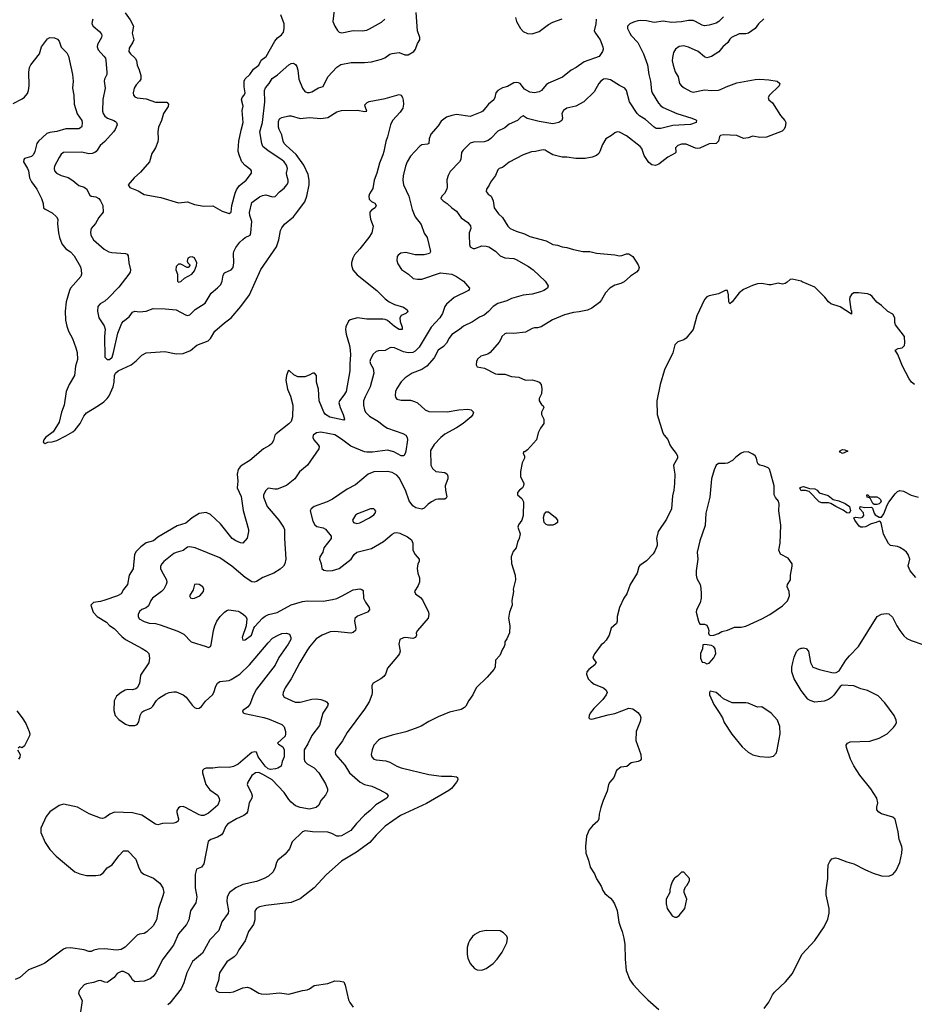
# Model space of a CAD drawing. Header units: inches. Extents: x 1771504 to 1971212, y 471788 to 643615.
# Tile 68 of 256: x 1853188 to 1860976, y 512576 to 521146. Entities that reach past the tile are written whole.
import ezdxf

# ---------------------------------------------------------------- set-up
doc = ezdxf.new("R2010")
doc.units = ezdxf.units.IN
doc.header["$MEASUREMENT"] = 0
for name, color, linetype in [('B8551', 7, 'Continuous'), ('B8552', 7, 'Continuous'), ('B8561', 7, 'Continuous')]:
    doc.layers.add(name, color=color, linetype=linetype)

msp = doc.modelspace()

# ---------------------------------------------------------------- linework, layer by layer
at = {"layer": 'B8551', "color": 5}
for points, elevation in [([(1856356.6, 520000), (1856350, 519969), (1856321.5, 519898.5), (1856296.9, 519810), (1856273.7, 519750), (1856262.9, 519677.1), (1856231.6, 519630), (1856225.8, 519610), (1856230, 519583), (1856250, 519564.9), (1856278.8, 519550), (1856290.6, 519530), (1856282.8, 519510), (1856250, 519489.6), (1856236.9, 519470), (1856234.9, 519450), (1856241.8, 519410), (1856264.2, 519350), (1856252.7, 519290), (1856228.5, 519250), (1856150, 519151), (1856101.4, 519098.6), (1856086.9, 519070), (1856076.1, 519030), (1856075.8, 519010), (1856088.5, 518968.5), (1856124.3, 518924.3), (1856297.6, 518790), (1856370, 518715.3), (1856405.5, 518690), (1856450, 518666.5), (1856530, 518642.6), (1856559.9, 518619.9), (1856567.3, 518610), (1856559.9, 518600.1), (1856550.3, 518589.7), (1856510, 518571.5), (1856498.3, 518550), (1856499.4, 518519.4), (1856518, 518470), (1856516, 518450), (1856490, 518449.7), (1856450, 518475.3), (1856390, 518527.1), (1856370, 518537.2), (1856350, 518540.8), (1856210, 518540.9), (1856130, 518552.4), (1856065.8, 518534.2), (1856050, 518521.2), (1856026.9, 518473.1), (1856023.2, 518450), (1856029.2, 518410), (1856058.4, 518310), (1856065, 518270), (1856068, 518230), (1856060.8, 518150), (1856063.2, 518090), (1856028.6, 517910), (1856010, 517877.6), (1855972, 517830), (1855966.8, 517810), (1855976.8, 517770), (1856004.7, 517710), (1856015.8, 517670), (1856010, 517659.3), (1855886.7, 517686.7), (1855850, 517709.8), (1855835, 517730), (1855796.3, 517830), (1855788.9, 517930), (1855772.8, 517990), (1855770.7, 518050), (1855755.1, 518070), (1855741, 518070), (1855708.8, 518051.2), (1855670, 518038.7), (1855610, 518038), (1855574.7, 518054.7), (1855536, 518090), (1855530, 518093.3), (1855524.9, 518090), (1855510, 518049.2), (1855504.1, 518010), (1855518.5, 517930), (1855544, 517870), (1855565.1, 517790), (1855564, 517690), (1855551, 517650), (1855530, 517628.2), (1855419.1, 517540.9), (1855410.3, 517530), (1855397.5, 517482.5), (1855382.9, 517457.1), (1855361.4, 517438.6), (1855310, 517411), (1855192, 517308), (1855124.9, 517270), (1855105.9, 517254.1), (1855088.3, 517230), (1855082.3, 517190), (1855086.7, 517130), (1855082.4, 517070), (1855116.4, 516996.4), (1855134.3, 516874.3), (1855180.3, 516710), (1855180.3, 516690), (1855166.7, 516633.3), (1855131, 516590), (1855110, 516592), (1855070, 516608.6), (1855038, 516630), (1854937, 516757), (1854850, 516838.7), (1854810, 516856.3), (1854750, 516847.8), (1854690, 516811), (1854635.3, 516764.7), (1854559.4, 516740.6), (1854390, 516641.7), (1854351.4, 516608.6), (1854290, 516591.9), (1854241.8, 516558.2), (1854202.9, 516517.1), (1854188, 516492), (1854174.3, 516365.7), (1854142, 516310), (1854127.2, 516230), (1854092.2, 516187.8), (1854070, 516148.5), (1854040.5, 516130), (1853930, 516094), (1853890, 516082.4), (1853830, 516074), (1853806.8, 516050), (1853827.3, 515990), (1853863.1, 515950), (1853943.2, 515903.2), (1853970, 515872), (1854010, 515847.6), (1854076.8, 515776.8), (1854110, 515750.3), (1854253, 515673), (1854290.5, 515650), (1854313.1, 515630), (1854319.1, 515590), (1854312, 515548), (1854240.5, 515439.5), (1854230.5, 515369.5), (1854211.3, 515330), (1854199.1, 515320.9), (1854170, 515312.7), (1854130, 515317), (1854106, 515310), (1854070, 515289.4), (1854030, 515258), (1854010, 515217), (1854006.7, 515133.3), (1854018.6, 515090), (1854050, 515054.6), (1854110, 515013.4), (1854141.9, 515001.9), (1854190, 515002.3), (1854209.9, 515010.1), (1854225.1, 515034.9), (1854236.5, 515090), (1854250, 515117.8), (1854268.6, 515131.4), (1854330, 515154.9), (1854347.1, 515170), (1854378.5, 515221.5), (1854399.6, 515240.4), (1854461.3, 515278.7), (1854490, 515290.2), (1854530, 515297.1), (1854550, 515295.1), (1854610.1, 515270.1), (1854636.5, 515250), (1854690, 515178.5), (1854710, 515159.1), (1854730, 515149.2), (1854750, 515152.1), (1854770, 515169.2), (1854805.2, 515214.8), (1854865.8, 515270), (1854879.1, 515290), (1854894.9, 515345.1), (1854910, 515372.2), (1854930, 515385.7), (1855010, 515393.6), (1855030, 515401.8), (1855105.6, 515450), (1855188.3, 515531.7), (1855350, 515721.7), (1855390, 515762.3), (1855437, 515790), (1855470, 515802), (1855510, 515805.3), (1855536.2, 515796.2), (1855548.4, 515770), (1855547, 515750), (1855526, 515710), (1855445, 515595), (1855410.8, 515529.2), (1855250, 515319.1), (1855223.2, 515270), (1855190, 515186), (1855170, 515163), (1855126, 515130), (1855133.2, 515113.2), (1855146.3, 515106.3), (1855312.4, 515072.4), (1855358.6, 515058.6), (1855470, 515010.3), (1855490.4, 514990), (1855502.4, 514950), (1855503.1, 514930), (1855497.6, 514910), (1855433.4, 514850), (1855440.7, 514840.7), (1855477.7, 514817.7), (1855489.3, 514790), (1855490.9, 514729.1), (1855473.7, 514690), (1855463.7, 514650), (1855435.5, 514630), (1855415.5, 514624.5), (1855370, 514619.1), (1855350, 514625), (1855323.9, 514650), (1855264.5, 514730), (1855249.7, 514769.7), (1855234.1, 514774.1), (1855210, 514768), (1855190, 514754.2), (1855090, 514665.3), (1855050, 514644.5), (1855010, 514637.5), (1854930, 514640.3), (1854870, 514631.6), (1854810, 514630.9), (1854794.3, 514625.7), (1854779.5, 514610), (1854778, 514590), (1854809.3, 514489.3), (1854841.8, 514441.8), (1854910, 514396.4), (1854925.3, 514370), (1854927.2, 514350), (1854911.7, 514310), (1854830, 514240.8), (1854790, 514219.3), (1854770, 514218.9), (1854750, 514225.2), (1854630, 514288.8), (1854610, 514296.1), (1854584.4, 514295.6), (1854570, 514286.6), (1854556.7, 514263.3), (1854555.8, 514244.2), (1854568.8, 514190), (1854566, 514170), (1854550, 514158), (1854530, 514152.2), (1854430.9, 514149.1), (1854390, 514139.3), (1854370, 514142.7), (1854250, 514223.1), (1854170, 514242.3), (1854012.7, 514247.3), (1853973.7, 514230), (1853930, 514197.6), (1853910, 514193.3), (1853890, 514195.8), (1853793.8, 514233.8), (1853690, 514291.3), (1853570, 514318), (1853530, 514307.3), (1853450.3, 514249.7), (1853418, 514210), (1853370.4, 514110), (1853370.3, 514070), (1853410, 513983.1), (1853450, 513923.2), (1853505.3, 513865.3), (1853668.5, 513728.5), (1853710, 513710.2), (1853770, 513697.3), (1853850, 513696.9), (1853890, 513703.7), (1853917, 513723), (1853950, 513762.4), (1853993.6, 513790), (1854050, 513866.8), (1854090, 513911.3), (1854130, 513911.3), (1854198.5, 513838.5), (1854224.1, 513764.1), (1854245.7, 513725.7), (1854267.9, 513707.9), (1854352.9, 513672.9), (1854408.7, 513630), (1854433.1, 513590), (1854441.1, 513550), (1854431.7, 513510), (1854396.1, 513410), (1854377.4, 513310), (1854350, 513259.5), (1854294.4, 513205.6), (1854270, 513192.3), (1854230, 513187.6), (1854210, 513177.6), (1854106.5, 513073.5), (1854070, 513053), (1854030, 513046.4), (1853930, 513057.5), (1853870, 513055.7), (1853831.8, 513048.2), (1853810, 513036), (1853790, 513034.2), (1853750, 513049.8), (1853630, 513068.4), (1853590, 513065.4), (1853570, 513055.8), (1853406.2, 512933.8), (1853370, 512915.3), (1853264.7, 512875.3), (1853190, 512809.7), (1853149.2, 512790.8)], 420), ([(1853320.1, 520000), (1853317.8, 519990), (1853305.3, 519970), (1853290, 519955.8), (1853230, 519937.7), (1853222.3, 519930), (1853220.2, 519910), (1853256.9, 519850), (1853264.4, 519830), (1853274.2, 519770), (1853290, 519734.9), (1853336, 519670), (1853378.7, 519590), (1853393, 519547), (1853394, 519510), (1853410, 519496.3), (1853470, 519464.4), (1853507.7, 519430), (1853520.7, 519410), (1853517.1, 519370), (1853525.7, 519290), (1853535.1, 519250), (1853555.7, 519195.7), (1853590, 519151.7), (1853630, 519124.4), (1853662.6, 519090), (1853716.4, 518996.4), (1853723.2, 518970), (1853724.4, 518930), (1853719.6, 518910), (1853630.3, 518810), (1853620.2, 518790), (1853592.8, 518690), (1853583.6, 518610), (1853587.4, 518530), (1853598.7, 518478.7), (1853613.8, 518433.8), (1853648.4, 518370), (1853676.4, 518290), (1853686.7, 518250), (1853690, 518188), (1853673.4, 518130), (1853664.2, 518050), (1853618, 517970), (1853592.2, 517910), (1853575.8, 517790), (1853552.7, 517730), (1853530, 517644), (1853479.9, 517560.1), (1853411.3, 517510), (1853398, 517490), (1853392, 517470), (1853410, 517458), (1853432.1, 517467.9), (1853471, 517471), (1853510, 517483.8), (1853590, 517523.6), (1853650, 517560.2), (1853670, 517577.2), (1853714, 517630), (1853745.6, 517694.4), (1853770, 517725.3), (1853873.2, 517786.8), (1853919.8, 517820.2), (1853950, 517848.5), (1853966.7, 517873.3), (1854000.4, 517950), (1854009.7, 517990), (1854013, 518050), (1854021.3, 518070), (1854044.2, 518090), (1854157.1, 518142.9), (1854202.7, 518177.3), (1854250, 518227.3), (1854290, 518247.3), (1854450, 518258), (1854550, 518238), (1854610, 518241.2), (1854674, 518266), (1854730, 518312.2), (1854828.6, 518351.4), (1854849.2, 518370.8), (1854885.1, 518434.9), (1854970, 518507.8), (1855030, 518552), (1855113.7, 518650), (1855188.3, 518750), (1855287.1, 518972.9), (1855422, 519170), (1855442.4, 519230), (1855459.5, 519310), (1855470, 519334.8), (1855493.6, 519366.4), (1855570, 519430.4), (1855590, 519452.4), (1855670, 519561.6), (1855688.7, 519610), (1855707.3, 519710), (1855708.2, 519750), (1855698.5, 519798.5), (1855660.1, 519879.9), (1855594.2, 519974.2), (1855564.9, 520000)], 420), ([(1853852.8, 520000), (1853842.4, 519990), (1853818.9, 519981.1), (1853790, 519977.8), (1853727.9, 519992.1), (1853570, 519991.1), (1853550, 519975.6), (1853530, 519947), (1853490.2, 519870), (1853486.9, 519850), (1853491.7, 519830), (1853509.4, 519809.4), (1853550, 519790.2), (1853610, 519771.5), (1853650, 519747.2), (1853702.4, 519702.4), (1853750, 519688.9), (1853770, 519674.6), (1853798.6, 519618.6), (1853811.1, 519611.1), (1853850, 519605), (1853875.6, 519590), (1853892.3, 519570), (1853911.3, 519530), (1853914.4, 519470), (1853876.2, 519423.8), (1853847.4, 519372.6), (1853811, 519329), (1853804.1, 519295.9), (1853807.5, 519270), (1853830, 519230.3), (1853923.7, 519150), (1853964.4, 519124.4), (1853990, 519118.8), (1854110, 519112.4), (1854124.2, 519104.2), (1854132.9, 519090), (1854139.1, 519030), (1854151.6, 518970), (1854148.7, 518950), (1854138, 518930), (1854050, 518818.7), (1853958.6, 518721.4), (1853930, 518695.6), (1853887.2, 518672.8), (1853866.7, 518650), (1853865.7, 518610), (1853877.4, 518550), (1853922.2, 518482.2), (1853932.6, 518452.6), (1853925.5, 518390), (1853929.3, 518210), (1853950, 518189.4), (1853970, 518189.4), (1853992.3, 518210), (1854005.5, 518250), (1854041.2, 518418.8), (1854076.2, 518503.8), (1854090, 518521.3), (1854139.3, 518560.7), (1854170, 518599.3), (1854190, 518608.4), (1854230, 518603.7), (1854290, 518610.3), (1854350, 518633.8), (1854454, 518630), (1854550, 518620.3), (1854630, 518577.8), (1854650, 518571.7), (1854670, 518578.7), (1854716.3, 518623.7), (1854801.1, 518678.9), (1854853.5, 518766.5), (1854908.9, 518811.1), (1854937.4, 518842.6), (1854949.7, 518870), (1854958.7, 518921.3), (1854970, 518943), (1855030, 518968.7), (1855045.4, 518990), (1855053.1, 519030), (1855047.6, 519110), (1855051.5, 519130), (1855070, 519163.6), (1855105.3, 519210), (1855130, 519234.3), (1855150, 519249.1), (1855193, 519270), (1855198.9, 519290), (1855209.7, 519390), (1855190, 519441.2), (1855188.1, 519468.1), (1855210, 519554.9), (1855274.8, 519605.2), (1855302.9, 519617.1), (1855330, 519621.6), (1855390, 519605.5), (1855412.1, 519607.9), (1855450, 519648.9), (1855490, 519680.3), (1855514.2, 519710), (1855523.7, 519730), (1855524.9, 519750), (1855512.5, 519790), (1855511.1, 519810), (1855518.2, 519850), (1855510, 519879.2), (1855490, 519909), (1855470, 519927.6), (1855359.4, 520000)], 440), ([(1856628.4, 520000), (1856590, 519958.9), (1856562.4, 519910), (1856547.5, 519870), (1856526.2, 519786.2), (1856522.8, 519750), (1856530.2, 519710.2), (1856576, 519610), (1856605.1, 519494.9), (1856620.9, 519450), (1856631.7, 519430), (1856684, 519364), (1856709.2, 519289.2), (1856736.4, 519250), (1856764.4, 519130), (1856754.8, 519110), (1856710, 519100.3), (1856630, 519100.8), (1856550, 519118.9), (1856507, 519113), (1856483.2, 519096.8), (1856474.6, 519085.4), (1856470.4, 519050), (1856479.9, 519019.9), (1856512.2, 518972.2), (1856573.4, 518930), (1856613, 518893), (1856650, 518887.2), (1856690, 518888.9), (1856850, 518942.8), (1856950, 518930.3), (1856991.8, 518911.8), (1857050.6, 518870), (1857104.7, 518810), (1857102, 518798), (1857094, 518790), (1856970, 518727.3), (1856902.4, 518670), (1856888.3, 518650), (1856869.1, 518590), (1856846, 518550), (1856769.5, 518470.5), (1856665.1, 518294.9), (1856630, 518259.7), (1856610, 518248.8), (1856570, 518246.2), (1856530, 518256.5), (1856450, 518291.1), (1856427.1, 518292.9), (1856410, 518289.5), (1856370, 518265.6), (1856310, 518263.5), (1856290, 518258), (1856264.7, 518235.3), (1856240.6, 518190), (1856236.9, 518170), (1856241.3, 518150), (1856264.9, 518110), (1856271.4, 518070), (1856240.2, 517950), (1856195.2, 517864.8), (1856182.2, 517830), (1856180.2, 517790), (1856189.1, 517750), (1856199, 517730), (1856233.9, 517693.9), (1856310.1, 517650.1), (1856357.1, 517610), (1856390.6, 517590), (1856523.9, 517543.9), (1856550.6, 517530), (1856562.4, 517510), (1856563.7, 517490), (1856548.7, 517390), (1856543.1, 517370), (1856530.5, 517350), (1856510, 517349.7), (1856444.6, 517384.6), (1856390, 517400.5), (1856258.3, 517381.7), (1856210, 517380.8), (1856190, 517384.9), (1856070, 517433.3), (1855990, 517496.2), (1855930, 517531.6), (1855810, 517555.8), (1855770.3, 517549.7), (1855744, 517530), (1855740.5, 517510), (1855747.8, 517487.8), (1855786.2, 517446.2), (1855794, 517430), (1855790.7, 517410), (1855692, 517270), (1855624.4, 517210), (1855582, 517150), (1855509.2, 517090.8), (1855430, 517060.4), (1855410, 517059.1), (1855350, 517067.3), (1855330, 517049.4), (1855310.3, 517010), (1855310.3, 516990), (1855341.3, 516910), (1855443.7, 516790), (1855484.9, 516730), (1855491.7, 516710), (1855492.4, 516630), (1855506, 516450), (1855496.5, 516410), (1855483.7, 516390), (1855456.1, 516363.9), (1855400.5, 516330), (1855303, 516290), (1855250, 516256.4), (1855230, 516249.7), (1855210, 516252.8), (1855150, 516289.7), (1855033.6, 516390), (1854930, 516461.6), (1854715.3, 516550), (1854670, 516558.9), (1854650, 516554.3), (1854610, 516527.1), (1854550.2, 516509.8), (1854530, 516499.6), (1854442.4, 516430), (1854423.7, 516410), (1854413.7, 516390), (1854413.7, 516370), (1854422, 516350), (1854466, 516270), (1854468.9, 516250), (1854464.2, 516230), (1854441.3, 516190), (1854423.1, 516170), (1854342.8, 516110), (1854328.3, 516090), (1854310, 516044.7), (1854290, 516027.1), (1854250, 516013), (1854230, 515995.1), (1854219.7, 515970), (1854218.5, 515950), (1854226.7, 515930), (1854270, 515906.7), (1854314.8, 515894.8), (1854370, 515889.2), (1854410, 515879.7), (1854564.6, 515824.6), (1854617.1, 515797.1), (1854681, 515730), (1854810, 515691), (1854830, 515681), (1854849.1, 515690.9), (1854855.1, 515704.9), (1854874, 515830), (1854885.1, 515870), (1854902.9, 515910), (1854932, 515950), (1854969.4, 515990), (1854990, 516004.9), (1855008, 516010), (1855090, 515996.4), (1855106, 515990), (1855136, 515970), (1855156, 515950), (1855166, 515930), (1855160.7, 515870), (1855124, 515770), (1855130, 515744.7), (1855150, 515747.7), (1855206, 515790), (1855226.6, 515850), (1855235.6, 515864.4), (1855301.7, 515938.3), (1855324.9, 515955.1), (1855352.4, 515967.6), (1855430, 515986.4), (1855550, 516052.3), (1855650, 516081.5), (1855690, 516086.5), (1855830, 516085), (1855910, 516098.6), (1855950, 516109.2), (1855990, 516127.1), (1856090, 516184), (1856150, 516191.8), (1856166.4, 516186.4), (1856176.5, 516176.5), (1856180.9, 516110), (1856196.9, 516076.9), (1856230.4, 516030), (1856232.7, 516010), (1856215.5, 515990), (1856130, 515954.2), (1856106.8, 515933.2), (1856102.3, 515910), (1856113.8, 515846.2), (1856110.2, 515829.8), (1856090, 515811.2), (1856070, 515807.4), (1855930, 515820.2), (1855890, 515817.7), (1855820.5, 515790), (1855770, 515756.3), (1855712, 515688), (1855687.7, 515652.3), (1855625.2, 515550), (1855550.1, 515409.9), (1855498.5, 515330), (1855481.5, 515290), (1855478, 515270), (1855489.2, 515249.2), (1855585.7, 515205.7), (1855630, 515204.7), (1855730, 515231.6), (1855770, 515234.6), (1855810, 515228.8), (1855850, 515215.3), (1855859.1, 515210), (1855871.9, 515191.9), (1855868.4, 515170), (1855828.1, 515110), (1855796.4, 515003.6), (1855730, 514915.8), (1855696.3, 514843.7), (1855663.6, 514790), (1855665.6, 514710), (1855671.4, 514690), (1855690.1, 514670.1), (1855750, 514633.7), (1855791.8, 514590), (1855850, 514494.8), (1855867.3, 514450), (1855867.3, 514430), (1855850, 514395.3), (1855810.4, 514349.6), (1855793.4, 514310), (1855770, 514289.6), (1855710, 514274.7), (1855630, 514288.4), (1855590, 514304.7), (1855550, 514336), (1855530, 514358.3), (1855490, 514420.7), (1855387, 514530), (1855310, 514574.4), (1855270, 514592.2), (1855242, 514590), (1855210, 514568), (1855172.9, 514510), (1855168.9, 514490), (1855206.3, 514410), (1855210.3, 514390), (1855207.6, 514370), (1855184.4, 514330), (1855171.6, 514250), (1855162.6, 514237.4), (1855139.8, 514220.2), (1855075.8, 514190), (1854997.3, 514142.7), (1854978.6, 514121.4), (1854959.5, 514070), (1854945.5, 514050), (1854910.2, 514029.8), (1854850.3, 514009.7), (1854827.4, 513992.6), (1854790, 513798), (1854770, 513768.7), (1854727.5, 513752.5), (1854714.4, 513705.6), (1854715.8, 513590), (1854730.3, 513510), (1854722.3, 513457.7), (1854674.9, 513390), (1854658.9, 513310), (1854639.5, 513270), (1854570, 513189.6), (1854525.5, 513090), (1854434, 512970), (1854371.7, 512850), (1854350, 512817), (1854323, 512797), (1854270, 512778), (1854190, 512772.3), (1854170, 512789), (1854155.6, 512815.6), (1854136.8, 512836.8), (1854090, 512860.5), (1854070, 512860.5), (1854035.6, 512844.4), (1854010, 512809.4), (1853958.8, 512770), (1853950, 512766.9), (1853930.3, 512769.7), (1853890, 512782.7), (1853870, 512779.7), (1853830, 512764.2), (1853770, 512754.5), (1853750, 512745.2), (1853705.2, 512694.8), (1853698.8, 512670), (1853733, 512610), (1853708.7, 512450)], 440), ([(1854350.5, 520000), (1854339, 519981), (1854317, 519910), (1854240.5, 519819.5), (1854185.5, 519770), (1854131.3, 519710), (1854146.8, 519686.8), (1854218, 519658), (1854270, 519624.7), (1854417.3, 519597.3), (1854570, 519551), (1854650, 519561), (1854710, 519538.8), (1854790, 519523), (1854870, 519526), (1854950, 519481), (1855010, 519458), (1855028, 519470), (1855035.3, 519530), (1855064.1, 519635.9), (1855075.9, 519664.1), (1855098.6, 519701.4), (1855159.7, 519750), (1855204.5, 519810), (1855206, 519830), (1855199.1, 519839.1), (1855150, 519877), (1855122.4, 519910), (1855100.1, 519959.9), (1855090.9, 520000)], 460), ([(1857040.4, 520000), (1857034, 519990), (1857029.3, 519930.7), (1857017.2, 519910), (1856936, 519824), (1856918.2, 519790), (1856907.4, 519752.6), (1856909.1, 519690), (1856904.9, 519670), (1856885.6, 519634.4), (1856862, 519610), (1856855.5, 519590), (1856873, 519570), (1856910, 519547.4), (1856950, 519508.5), (1856990, 519479.5), (1857030, 519420.4), (1857090, 519380.4), (1857112.4, 519352.4), (1857116, 519330), (1857101.3, 519290), (1857099.7, 519270), (1857104.6, 519190), (1857110.5, 519170), (1857134.4, 519154.4), (1857150, 519155.3), (1857210, 519179), (1857250, 519176), (1857270.7, 519170), (1857330, 519132.7), (1857371.2, 519091.2), (1857390, 519080.8), (1857410, 519073.8), (1857490, 519067.6), (1857510, 519060.3), (1857618, 518998), (1857657.1, 518970), (1857762.4, 518870), (1857788.2, 518830), (1857782, 518810), (1857751.2, 518788.8), (1857722.8, 518777.2), (1857650, 518757.2), (1857570, 518747.2), (1857470, 518719.1), (1857430, 518699.7), (1857350, 518674.7), (1857309.4, 518650.6), (1857270, 518607.6), (1857230, 518575.6), (1857190, 518555.8), (1857130, 518516.3), (1857050, 518479.5), (1857015.5, 518450), (1856950, 518406.3), (1856925.4, 518374.6), (1856902.8, 518330), (1856877.9, 518302.1), (1856830, 518268.5), (1856796.5, 518203.5), (1856730.9, 518129.1), (1856690, 518100.9), (1856604.4, 518070), (1856543, 518030), (1856510, 517995.1), (1856470, 517937.2), (1856459.5, 517910), (1856455.5, 517875.5), (1856459.3, 517859.3), (1856470, 517844), (1856510, 517833.4), (1856590, 517833.4), (1856623.4, 517823.4), (1856651.3, 517810), (1856716.3, 517750), (1856750, 517736.5), (1856910, 517732.6), (1857010, 517751.4), (1857090, 517757.4), (1857118.8, 517750), (1857138, 517730), (1857132.7, 517710), (1857117.6, 517690), (1857047.2, 517630), (1856990, 517592.9), (1856890, 517538.5), (1856852.8, 517510), (1856794.9, 517450), (1856764.1, 517395.9), (1856768.4, 517270), (1856780.7, 517240.7), (1856810, 517214.6), (1856890, 517204.4), (1856908, 517190), (1856914.1, 517174.1), (1856914.9, 517150), (1856892.4, 517090), (1856894.7, 517050), (1856906, 516994), (1856899.9, 516980.1), (1856888.5, 516971.5), (1856830, 516973.5), (1856810, 516968.4), (1856773, 516950), (1856744.9, 516930), (1856710, 516895.1), (1856690, 516884.5), (1856637.4, 516897.4), (1856610, 516915.1), (1856578.9, 516958.9), (1856547.5, 517050), (1856490, 517159.7), (1856470, 517182.7), (1856430, 517206.2), (1856390, 517214.5), (1856270.8, 517210.8), (1856220.3, 517190), (1856110, 517096.9), (1856039.4, 517060.6), (1855910, 516972.6), (1855864, 516950), (1855750, 516907.6), (1855725.5, 516890), (1855717.6, 516870), (1855740.8, 516780.8), (1855756.5, 516750), (1855775.1, 516735.1), (1855830, 516722.8), (1855850, 516712.8), (1855900.4, 516650), (1855900.4, 516630), (1855835.3, 516550), (1855827.8, 516510), (1855801.3, 516470), (1855796.5, 516450), (1855813.7, 516410), (1855819.1, 516370), (1855835.8, 516355.8), (1855870, 516350.3), (1855910, 516351.7), (1855970, 516370.3), (1856072.3, 516450), (1856100.7, 516490), (1856123.7, 516510), (1856250, 516542.3), (1856354.4, 516605.6), (1856430, 516668.5), (1856450, 516678.4), (1856470, 516681.6), (1856498, 516678), (1856563.5, 516643.5), (1856598, 516618), (1856611, 516590), (1856611, 516530), (1856630.7, 516490), (1856666, 516450), (1856666.8, 516430), (1856654, 516410), (1856648.2, 516370), (1856653.4, 516330), (1856668.1, 516288.1), (1856668, 516250), (1856657.6, 516222.4), (1856624, 516170), (1856634.8, 516150), (1856677.4, 516117.4), (1856695.8, 516095.8), (1856746, 515990), (1856750.4, 515970), (1856742.8, 515937.2), (1856650.5, 515830), (1856640.7, 515810), (1856642, 515790), (1856632.3, 515767.7), (1856610, 515759.5), (1856550, 515769.2), (1856530, 515765.2), (1856498, 515750), (1856488, 515710), (1856498.8, 515650), (1856494.8, 515630), (1856485.8, 515614.2), (1856390, 515502), (1856371, 515450), (1856358, 515430), (1856332.5, 515407.5), (1856266, 515370), (1856254.8, 515350), (1856257.3, 515290), (1856254, 515270), (1856230.7, 515210), (1856190, 515144), (1856037.8, 514942.2), (1855998.9, 514870), (1855941.3, 514790), (1855934, 514770), (1855938.4, 514750), (1856016.9, 514656.9), (1856059, 514590), (1856152, 514510), (1856188.7, 514488.7), (1856253.5, 514473.5), (1856323, 514443), (1856380.7, 514410), (1856396.3, 514390), (1856384.9, 514370), (1856288.3, 514311.7), (1856238.5, 514261.5), (1856190, 514222), (1856120.3, 514150), (1856070.3, 514090), (1855990, 514043.5), (1855970, 514038.3), (1855950, 514040.4), (1855903.8, 514063.8), (1855870, 514072.8), (1855737.7, 514077.7), (1855673.2, 514086.8), (1855650, 514077.2), (1855559.1, 513990), (1855537.3, 513930), (1855498, 513882), (1855434, 513830), (1855423, 513810), (1855412.5, 513767.5), (1855394, 513730), (1855354.8, 513690), (1855316, 513670), (1855250, 513645.4), (1855130, 513618.9), (1855070, 513588.6), (1855013.7, 513550), (1854994.3, 513510), (1854990.3, 513470), (1855004.9, 513390), (1855002, 513370), (1854947, 513293), (1854921.2, 513218.8), (1854844.3, 513135.7), (1854778.8, 513021.2), (1854692, 512948), (1854642.6, 512850), (1854616.7, 512763.3), (1854594, 512710), (1854494.7, 512585.3), (1854477.1, 512570)], 460), ([(1857678, 520000), (1857642.5, 519997.5), (1857570.5, 519969.5), (1857450, 519906), (1857390, 519859), (1857362, 519850), (1857350, 519838), (1857331, 519790), (1857286.8, 519733.2), (1857275.3, 519704.7), (1857251, 519670), (1857247.3, 519650), (1857267.1, 519627.1), (1857292, 519610), (1857310.9, 519570.9), (1857318, 519510), (1857355.3, 519455.3), (1857390, 519424.7), (1857437.3, 519350), (1857458.7, 519330), (1857510, 519304.9), (1857582.3, 519282.3), (1857630, 519258.9), (1857770, 519220.3), (1857830, 519188.8), (1857870, 519184.9), (1857910, 519170.4), (1857950, 519164.4), (1858010, 519144.9), (1858090, 519128.7), (1858150, 519128), (1858210, 519113), (1858370, 519100.4), (1858410, 519090.5), (1858430, 519093), (1858470, 519107.7), (1858490, 519107.7), (1858526.2, 519086.2), (1858573.3, 519013.3), (1858581.6, 518990), (1858574.4, 518970), (1858556.4, 518950), (1858505.8, 518914.2), (1858450, 518865.7), (1858420.7, 518850), (1858370, 518835.1), (1858324.4, 518810), (1858286.4, 518770), (1858253.3, 518706.7), (1858235.6, 518684.4), (1858170, 518635.1), (1858130, 518617.4), (1858058, 518602), (1858010, 518598), (1857930, 518577.7), (1857826.3, 518533.7), (1857726.6, 518473.4), (1857696.4, 518463.6), (1857670, 518462.9), (1857650, 518456.9), (1857590, 518427.6), (1857490, 518414.3), (1857430, 518417.4), (1857410, 518413.3), (1857386, 518390), (1857380.5, 518370), (1857360.7, 518339.3), (1857282.8, 518250), (1857263.8, 518236.2), (1857203.7, 518216.3), (1857174.4, 518190), (1857164.9, 518170), (1857162.8, 518142.8), (1857170, 518124), (1857232.8, 518112.8), (1857330, 518063.1), (1857350, 518059.5), (1857410, 518061.7), (1857470, 518040.2), (1857534.3, 518034.3), (1857590, 518008.4), (1857650, 518012.2), (1857690, 518000.5), (1857711, 517990), (1857726.8, 517970), (1857734.4, 517934.4), (1857731.3, 517890), (1857711.3, 517850), (1857711, 517830), (1857730, 517798), (1857745.4, 517785.4), (1857751.1, 517771.1), (1857731.3, 517730), (1857731.3, 517710), (1857751.3, 517670), (1857750.8, 517630), (1857722, 517590), (1857702, 517550), (1857686, 517490), (1857610, 517402), (1857586, 517386), (1857574, 517386), (1857572, 517370), (1857582, 517350), (1857582, 517330), (1857562, 517290), (1857547.5, 517212.5), (1857546.8, 517170), (1857576, 517110), (1857574.8, 517090), (1857564.7, 517070), (1857538, 517050), (1857522.8, 517030), (1857521, 517010), (1857558.5, 516978.5), (1857574.8, 516950), (1857570.9, 516830.9), (1857558.8, 516790), (1857531, 516750), (1857524.7, 516730), (1857546, 516670), (1857536, 516630), (1857521.4, 516598.6), (1857511, 516550), (1857482.5, 516517.5), (1857466.8, 516470), (1857470, 516414), (1857500.7, 516310), (1857504, 516270), (1857482.8, 516190), (1857486.8, 516170), (1857473.4, 516090), (1857474, 516050), (1857451, 515990), (1857443.5, 515936.5), (1857454.8, 515870), (1857450.6, 515810), (1857430, 515758), (1857411.3, 515730), (1857411.3, 515708.7), (1857404.7, 515690), (1857390, 515666), (1857367.9, 515612.1), (1857331, 515570), (1857326.8, 515510), (1857314.8, 515490), (1857257.7, 515422.3), (1857160.5, 515330), (1857133, 515270), (1857098.9, 515221.1), (1857070.4, 515170), (1857059.9, 515160.1), (1857030, 515142.4), (1856930, 515117.4), (1856830, 515078), (1856750, 515037.6), (1856682.7, 514997.3), (1856630, 514976), (1856550, 514947.2), (1856430, 514918.7), (1856330, 514887.8), (1856310, 514873.6), (1856272.2, 514830), (1856254.9, 514790), (1856247.2, 514750), (1856252.4, 514730), (1856270.8, 514710), (1856290, 514702.6), (1856376.2, 514696.2), (1856410, 514682.8), (1856470, 514648), (1856510, 514635.5), (1856750, 514577.2), (1856861, 514561), (1856950, 514562.8), (1856990, 514554.9), (1856998.8, 514550), (1857001.6, 514530), (1856990.4, 514510), (1856946.1, 514453.9), (1856924.5, 514435.5), (1856730, 514322.8), (1856501.9, 514218.1), (1856370, 514127.4), (1856290, 514047.8), (1856235.2, 513984.8), (1856120.5, 513899.5), (1855990, 513821.3), (1855857, 513703), (1855751.3, 513588.7), (1855630, 513493.3), (1855550, 513462.4), (1855330, 513435.6), (1855276.7, 513423.3), (1855249.2, 513410.8), (1855234.9, 513385.1), (1855234.3, 513310), (1855223.9, 513270), (1855180.2, 513210), (1855150.9, 513129.1), (1855095.6, 513050), (1855074.6, 513010), (1855055.8, 512990), (1854990, 512946), (1854926.3, 512850), (1854917.8, 512782.2), (1854892.7, 512710), (1854902.8, 512690), (1854922.3, 512682.3), (1855010, 512678), (1855050, 512685.7), (1855130, 512718.9), (1855170, 512724.6), (1855196, 512716), (1855270, 512672.2), (1855290, 512665.7), (1855337.1, 512662.9), (1855450, 512674.9), (1855530, 512664.9), (1855650, 512697.1), (1855690, 512702), (1855710, 512710.7), (1855750, 512738.8), (1855870, 512757.3), (1855930, 512780.7), (1855978, 512778), (1856010.6, 512770.6), (1856021.4, 512741.4), (1856050, 512614), (1856062, 512590), (1856090.9, 512550.9)], 480), ([(1858237.1, 520000), (1858230, 519982), (1858210, 519964), (1858172, 519950), (1858110, 519938), (1858030, 519939.5), (1857950, 519949.5), (1857910, 519949.6), (1857828.7, 519970), (1857778.7, 520000)], 480), ([(1858900.1, 520000), (1858901, 519990), (1858895.2, 519984.8), (1858830.5, 519950), (1858752.6, 519887.4), (1858722, 519878), (1858690, 519884), (1858664.5, 519904.5), (1858623.3, 519963.3), (1858611.6, 520000)], 480), ([(1860000, 518865.4), (1859989.8, 518869.8), (1859913, 518887), (1859894.4, 518885.6), (1859870, 518861.2), (1859851.3, 518850), (1859830, 518845.1), (1859790, 518852.7), (1859730, 518837.2), (1859710, 518837.2), (1859650, 518849.2), (1859610, 518846), (1859566.2, 518833.8), (1859490, 518797), (1859450, 518768), (1859390, 518689.5), (1859370, 518674), (1859360.9, 518690), (1859358.7, 518750), (1859349.3, 518789.3), (1859330, 518789.5), (1859270, 518758.7), (1859190, 518741.6), (1859170, 518733.3), (1859150, 518709.3), (1859083.8, 518570), (1859051.7, 518448.3), (1858990, 518375.1), (1858970, 518360.9), (1858916.8, 518343.2), (1858890, 518315.3), (1858872.5, 518247.5), (1858800.7, 518099.3), (1858764, 517970), (1858735.5, 517830), (1858737.6, 517710), (1858786, 517550), (1858797.4, 517530), (1858830, 517493.1), (1858847, 517447), (1858861.4, 517421.4), (1858904.2, 517370), (1858914.9, 517350), (1858914.9, 517330), (1858880.7, 517270), (1858881.3, 517241.3), (1858891.3, 517190), (1858889, 517109), (1858882, 517050), (1858870, 517002), (1858861.5, 516890), (1858820, 516800), (1858745.7, 516690), (1858732, 516630), (1858738.3, 516590), (1858736.5, 516570), (1858718.5, 516521.5), (1858703.1, 516496.9), (1858644.5, 516435.5), (1858585.7, 516394.3), (1858576.7, 516383.3), (1858562.4, 516330), (1858503.7, 516230), (1858474.4, 516150), (1858446.4, 516110), (1858410.3, 516030), (1858390.4, 515950.4), (1858390.4, 515910), (1858383.8, 515890), (1858338.3, 515850), (1858318.4, 515790), (1858294.7, 515745.3), (1858270, 515719.3), (1858250, 515706), (1858193.4, 515630), (1858182, 515610), (1858177.3, 515590), (1858206, 515550), (1858196, 515530), (1858142, 515490), (1858124.9, 515470), (1858122, 515450), (1858136.3, 515410), (1858162, 515382), (1858190, 515362.4), (1858271, 515330), (1858294.8, 515310), (1858300.7, 515290), (1858293.4, 515270), (1858265.5, 515230), (1858184.9, 515150), (1858153.4, 515110), (1858144.9, 515090), (1858142.8, 515070), (1858150, 515061), (1858170, 515057.3), (1858310, 515095.3), (1858370, 515106.3), (1858490, 515153.2), (1858526.9, 515146.9), (1858570, 515116.3), (1858590, 515090.8), (1858594.9, 515070), (1858590, 515038), (1858554, 514950), (1858550.9, 514870.9), (1858594.8, 514750), (1858598.8, 514710), (1858590, 514699), (1858572, 514690), (1858510, 514677.2), (1858474, 514646), (1858419.9, 514640.1), (1858382.8, 514610), (1858360.7, 514550), (1858324.9, 514510), (1858313.4, 514490), (1858302, 514430), (1858267.7, 514350), (1858248, 514290), (1858233.4, 514230), (1858230.4, 514189.6), (1858220.7, 514170), (1858174.8, 514130), (1858146.2, 514093.8), (1858121.4, 514038.6), (1858113.4, 513950), (1858116.3, 513890), (1858139.1, 513830), (1858154.8, 513770), (1858190.5, 513710.5), (1858207.9, 513667.9), (1858250, 513604.7), (1858265.5, 513565.5), (1858281.1, 513541.1), (1858330, 513501), (1858350, 513478), (1858366.8, 513450), (1858390, 513392), (1858404.9, 513290), (1858419.9, 513239.9), (1858434, 513210), (1858447.7, 513150), (1858455.2, 513095.2), (1858458, 512970), (1858468, 512870), (1858499.1, 512790), (1858527.1, 512747.1), (1858595.1, 512675.1), (1858655.1, 512615.1), (1858751, 512530)], 520), ([(1860000, 517046.8), (1859990, 517046.6), (1859980.7, 517070), (1859990, 517078.4), (1860000, 517080.2)], 520), ([(1860000, 515294.5), (1859990, 515307), (1859930, 515409.4), (1859910, 515468.7), (1859909.7, 515510.3), (1859917.6, 515550), (1859930, 515598), (1859950, 515646), (1859970, 515666.8), (1859990, 515674.8), (1860000, 515676.8)], 520), ([(1853162.6, 515130), (1853210.3, 515070), (1853239.8, 515019.8), (1853270.2, 514950), (1853275.9, 514930), (1853272.5, 514912.5), (1853230, 514826), (1853210, 514809), (1853190, 514818), (1853173.7, 514806.3)], 380), ([(1853168.4, 514790), (1853190.4, 514750.4), (1853190, 514726), (1853178, 514710)], 380), ([(1859670, 512538.8), (1859710, 512594.8), (1859741.7, 512658.3), (1859758.6, 512681.4), (1859854, 512770), (1859915.2, 512844.8), (1859998, 513010), (1860000, 513012.2)], 520)]:
    msp.add_lwpolyline(points, dxfattribs=dict(at, elevation=elevation))
for points, elevation in [([(1854690, 519082.7), (1854670, 519079.3), (1854651.3, 519070), (1854644.7, 519044.7), (1854651.3, 519030), (1854672, 519010), (1854654, 518990), (1854646, 518990), (1854590, 519018), (1854570, 519018), (1854550, 518998), (1854546.8, 518970), (1854561, 518930), (1854561, 518870), (1854570, 518861), (1854590, 518867.3), (1854623.1, 518896.9), (1854686, 518930), (1854710, 518961), (1854727.3, 519007.3), (1854728.7, 519030), (1854710, 519072.7)], 460), ([(1859530, 517383.7), (1859490, 517380.9), (1859468.1, 517371.9), (1859421.4, 517338.6), (1859392, 517310), (1859350, 517286.6), (1859330, 517282.7), (1859270, 517284), (1859250.7, 517269.3), (1859232.8, 517227.2), (1859210.4, 517150), (1859196.5, 516990), (1859161.7, 516850), (1859156.7, 516743.3), (1859108.2, 516610), (1859086.8, 516510), (1859092.7, 516450), (1859076.3, 516350), (1859076.3, 516310), (1859083.4, 516283.4), (1859111, 516230), (1859118, 516198), (1859120.7, 516150), (1859119.1, 516110), (1859110.5, 516070), (1859080.7, 516010), (1859077.3, 515990), (1859096, 515910), (1859104.7, 515890), (1859110, 515884.7), (1859150, 515884.7), (1859170, 515876), (1859181, 515850), (1859186, 515830), (1859185.4, 515805.4), (1859191.3, 515791.3), (1859206, 515786), (1859230, 515787.7), (1859270, 515802.8), (1859299.3, 515820.7), (1859350, 515833), (1859410, 515858.4), (1859470, 515857.1), (1859510, 515868.4), (1859650, 515932), (1859718, 515970), (1859830, 516044.9), (1859871.2, 516088.8), (1859889.3, 516130), (1859886, 516170), (1859869.3, 516210), (1859872.7, 516230), (1859897.2, 516270), (1859898, 516310), (1859912.3, 516390), (1859911.8, 516410), (1859878, 516458), (1859810, 516494), (1859796, 516530), (1859807.8, 516590), (1859813.8, 516746.2), (1859796.9, 516870), (1859800.7, 516930), (1859794.8, 516954.8), (1859767.3, 516987.3), (1859756.8, 517010), (1859754.6, 517090), (1859724.6, 517204.6), (1859714.2, 517234.2), (1859704.4, 517244.4), (1859670, 517259.5), (1859630, 517269.2), (1859618, 517278), (1859609.5, 517289.5), (1859602, 517330), (1859589.6, 517349.6), (1859570, 517364.5)], 540), ([(1856242, 516890), (1856130, 516846), (1856110, 516832.3), (1856084.9, 516790), (1856094.8, 516770), (1856122.3, 516762.3), (1856150, 516767.2), (1856232.7, 516810), (1856270, 516836.3), (1856283.7, 516850), (1856289, 516869), (1856280.9, 516880.9), (1856269.4, 516889.4)], 480), ([(1857786.6, 516746.6), (1857770, 516753.1), (1857754, 516770), (1857747.4, 516812.6), (1857755.4, 516844.6), (1857770, 516861.7), (1857790, 516861.3), (1857810, 516849.1), (1857850, 516816.5), (1857868.9, 516790), (1857870.3, 516770), (1857850, 516753.7), (1857830, 516746.8)], 480), ([(1854727.9, 516232.1), (1854710, 516228.7), (1854697.3, 516182.7), (1854666, 516130), (1854673.4, 516113.4), (1854690, 516108.4), (1854710, 516110.4), (1854754.5, 516130), (1854786.6, 516170), (1854792, 516190), (1854782.7, 516210), (1854750, 516229.4)], 460), ([(1859151.6, 515708.4), (1859134, 515706), (1859131.3, 515671.3), (1859114.8, 515630), (1859116, 515590), (1859130, 515554), (1859150, 515552), (1859170, 515538), (1859190, 515546), (1859230, 515591), (1859240.9, 515610), (1859249.4, 515630), (1859243.7, 515670), (1859230, 515686), (1859210, 515698)], 540), ([(1859198, 515302), (1859192, 515290), (1859192, 515270), (1859230, 515184.7), (1859276.7, 515116.7), (1859304.9, 515070), (1859322, 515030), (1859387.8, 514927.8), (1859476.7, 514816.7), (1859530, 514770.4), (1859570, 514748.4), (1859630, 514733.4), (1859710, 514726.8), (1859750, 514736), (1859775.3, 514764.7), (1859782.9, 514790), (1859809.5, 514930), (1859806.3, 514993.7), (1859786, 515050), (1859730, 515109.2), (1859650, 515164), (1859610, 515162), (1859530, 515197.2), (1859510, 515201.2), (1859390, 515199), (1859314.5, 515234.5), (1859290, 515259), (1859250, 515288.7)], 540), ([(1858970, 513726), (1858950, 513726), (1858914, 513690), (1858890, 513678), (1858884.7, 513670), (1858871.1, 513648.9), (1858856, 513610), (1858847.5, 513572.5), (1858847.3, 513550), (1858814.9, 513490), (1858815.5, 513450), (1858825.5, 513410), (1858867.1, 513347.1), (1858890, 513335.5), (1858910, 513335.5), (1858930, 513347.3), (1858978, 513410), (1858995.1, 513490), (1858972.7, 513550), (1858973.2, 513570), (1858982.7, 513597.3), (1858995.3, 513610), (1859018, 513650), (1859018, 513670)], 540), ([(1857250, 513218), (1857190, 513207), (1857150, 513184.5), (1857130, 513166.6), (1857105.1, 513134.9), (1857094.4, 513110), (1857084.4, 513070), (1857083.8, 513010), (1857090, 512978), (1857110.4, 512930.4), (1857148.5, 512888.5), (1857170, 512876.3), (1857210, 512873.4), (1857250, 512886), (1857309.4, 512930), (1857344.5, 512970), (1857387, 513030), (1857429.3, 513110), (1857434, 513150), (1857428.7, 513170), (1857399.3, 513199.3), (1857370, 513214)], 520)]:
    msp.add_lwpolyline(points, close=True, dxfattribs=dict(at, elevation=elevation))
at = {"layer": 'B8552', "color": 5}
for points, elevation in [([(1854106.5, 521206.5), (1854150, 521143.8), (1854177.4, 521090), (1854167, 521030), (1854181.3, 520970), (1854173.7, 520950), (1854141.1, 520898.9), (1854138.6, 520870), (1854151.3, 520850), (1854192.9, 520810), (1854203.2, 520790), (1854210.9, 520750), (1854227.8, 520710), (1854240.9, 520660.9), (1854242, 520630), (1854231.3, 520610), (1854201.9, 520578.1), (1854183.7, 520550), (1854174.2, 520510), (1854178.2, 520490), (1854190, 520476.1), (1854210, 520467.3), (1854290, 520456.9), (1854370, 520428.9), (1854467.5, 520427.5), (1854484, 520410), (1854480.5, 520390), (1854438.3, 520330), (1854422.3, 520270), (1854395.6, 520210), (1854390.3, 520170.3), (1854393.7, 520110), (1854390, 520082), (1854368.7, 520030), (1854350.5, 520000)], 460), ([(1855090.9, 520000), (1855088.8, 520008.8), (1855095.3, 520090), (1855114.8, 520185.2), (1855133.8, 520250), (1855125.5, 520354.5), (1855133.8, 520393.8), (1855118, 520450), (1855125.2, 520470), (1855142.7, 520490), (1855151.5, 520510), (1855142.4, 520562.4), (1855142.7, 520610), (1855150, 520630.4), (1855191.2, 520670), (1855224.1, 520715.9), (1855269.8, 520750.2), (1855290, 520794.6), (1855333.9, 520826.1), (1855410, 520960.3), (1855433, 520987), (1855465.9, 521014.1), (1855483.1, 521036.9), (1855491.4, 521070), (1855489.1, 521110), (1855459.7, 521190)], 460), ([(1855359.4, 520000), (1855335.6, 520015.6), (1855303.9, 520043.9), (1855294.5, 520070), (1855277.3, 520170), (1855301.5, 520250), (1855323, 520430), (1855319.8, 520530), (1855327.4, 520552.6), (1855359.7, 520590), (1855386.1, 520633.9), (1855433.4, 520666.6), (1855530, 520752), (1855550, 520764.9), (1855570, 520767.7), (1855590, 520756), (1855599.2, 520739.2), (1855607.8, 520707.8), (1855616.5, 520630), (1855649.5, 520549.5), (1855670, 520521.7), (1855690, 520512.4), (1855710, 520512.2), (1855730, 520518.6), (1855790, 520554), (1855830, 520565.5), (1855870, 520650.3), (1855950, 520732.7), (1855984.2, 520755.8), (1856073.5, 520773.5), (1856190, 520772.4), (1856250, 520779.5), (1856336.9, 520803.1), (1856365.2, 520814.8), (1856410, 520845.5), (1856430, 520852.4), (1856490, 520859.5), (1856541.1, 520841.1), (1856570, 520840.7), (1856620.4, 520870), (1856632.9, 520890), (1856650, 520938), (1856671.2, 520970), (1856671.5, 520990), (1856649.8, 521050), (1856639.7, 521210)], 440), ([(1855924.9, 521230), (1855914.6, 521130), (1855930, 521090.7), (1855953.5, 521053.5), (1855970, 521036.3), (1855992.2, 521032.2), (1856090, 521051.3), (1856170, 521050.8), (1856210, 521056.6), (1856234.1, 521065.9), (1856336.5, 521123.5), (1856366.3, 521150)], 460), ([(1853825.8, 521150), (1853817.4, 521130), (1853817, 521110), (1853828.5, 521090), (1853883.1, 521043.1), (1853900, 521020), (1853903.6, 521010), (1853900.2, 520990), (1853865.4, 520930), (1853861.1, 520910), (1853870, 520884.2), (1853921.1, 520830), (1853933.7, 520810), (1853938.7, 520790), (1853947.2, 520690), (1853945.3, 520670), (1853925.3, 520630), (1853922.6, 520610), (1853933.1, 520550), (1853910.3, 520450.3), (1853909, 520350), (1853914.9, 520330), (1853930, 520307.6), (1853953, 520290), (1854007.7, 520270), (1854020.9, 520260.9), (1854031.7, 520250), (1854034.9, 520230), (1854019.2, 520190), (1854004.7, 520170), (1853930, 520084.7), (1853888.6, 520051.4), (1853863.1, 520010), (1853852.8, 520000)], 440), ([(1858206, 521150), (1858204.9, 521110), (1858190.4, 521050), (1858199.5, 521030), (1858242.6, 520970), (1858265.5, 520910), (1858268, 520890), (1858262, 520870), (1858233.7, 520826.3), (1858101.1, 520778.9), (1858031.1, 520728.9), (1857990, 520706), (1857912.7, 520647.3), (1857790, 520595.1), (1857770, 520579.6), (1857730, 520531.3), (1857710, 520518.3), (1857670, 520509.7), (1857630, 520515.3), (1857581.2, 520541.2), (1857543.6, 520590), (1857530, 520597.2), (1857510, 520599.8), (1857490, 520595.9), (1857435.4, 520564.6), (1857390, 520553.6), (1857350, 520529.7), (1857331.6, 520510), (1857323.7, 520470), (1857314.4, 520450), (1857268.6, 520411.4), (1857220.5, 520350), (1857210, 520343), (1857110, 520304.8), (1856990, 520320.4), (1856950, 520312.5), (1856903.3, 520296.7), (1856857.3, 520262.7), (1856830, 520221.6), (1856768.4, 520150), (1856752.2, 520110), (1856750.3, 520069.7), (1856736.7, 520063.3), (1856690, 520057.2), (1856670, 520044.6), (1856628.4, 520000)], 440), ([(1859314.9, 521170), (1859272.9, 521130), (1859250, 521114.8), (1859190, 521097.6), (1859150, 521092.4), (1859130, 521098.5), (1859071.9, 521131.9), (1859050, 521138), (1859010, 521138), (1858950, 521128.1), (1858861.4, 521121.4), (1858790, 521132.1), (1858710, 521120.7), (1858644.4, 521135.6), (1858590, 521138.3), (1858570, 521136.9), (1858530, 521123.5), (1858498.8, 521110), (1858478, 521090), (1858480.4, 521070), (1858498.9, 521030), (1858512, 521010), (1858569.2, 520949.2), (1858618.3, 520850), (1858654.3, 520754.3), (1858663.6, 520670), (1858679.7, 520610), (1858687.8, 520527.8), (1858694.3, 520510), (1858750, 520420.4), (1858770, 520396.5), (1858790, 520383.2), (1858910, 520330.3), (1859038, 520290), (1859074.4, 520274.4), (1859081, 520270), (1859076, 520250), (1859027.1, 520232.9), (1858873.6, 520226.4), (1858770, 520199.3), (1858730, 520200.4), (1858710, 520210.8), (1858637, 520277), (1858583.1, 520310), (1858562.4, 520330), (1858496.8, 520430), (1858471.4, 520530), (1858456.4, 520550), (1858410, 520572.4), (1858330, 520622.4), (1858290, 520632.9), (1858270, 520627.4), (1858246, 520610), (1858229, 520590), (1858190, 520518.4), (1858098.9, 520430), (1858030, 520394.5), (1857950, 520376.1), (1857922.7, 520357.3), (1857906.7, 520330), (1857912.7, 520290), (1857908, 520270), (1857880.7, 520250), (1857830, 520239.3), (1857710, 520259.8), (1857605.7, 520285.7), (1857570, 520309.3), (1857550, 520298), (1857522, 520270), (1857450, 520235.6), (1857410, 520204.4), (1857350, 520176.8), (1857290, 520110.9), (1857266.6, 520093.4), (1857230, 520083.9), (1857138.8, 520081.2), (1857108.3, 520071.7), (1857048, 520012), (1857040.4, 520000)], 460), ([(1857504, 521164), (1857512, 521130), (1857546.7, 521070), (1857570, 521044.4), (1857610, 521024.9), (1857650, 521023.1), (1857710, 521043.6), (1857790, 521104.7), (1857830, 521125.8), (1857910, 521152.8)], 440), ([(1859665.7, 521154.3), (1859619.3, 521110), (1859590, 521069.4), (1859534, 521030), (1859510, 521023.5), (1859450, 521023), (1859386, 520990), (1859370, 520975.6), (1859351.8, 520948.2), (1859308.9, 520910), (1859273, 520867), (1859210, 520826), (1859170, 520815.6), (1859150, 520822), (1859094.5, 520870), (1859010, 520907.4), (1858970, 520917.7), (1858930, 520912.6), (1858898.4, 520890), (1858878.9, 520861.1), (1858870, 520818), (1858868.4, 520788.4), (1858875.3, 520750), (1858893.2, 520693.2), (1858919.5, 520650), (1858932.7, 520590), (1858948, 520570), (1858972.7, 520552.7), (1859030, 520522), (1859050, 520516.3), (1859150, 520536.4), (1859210, 520530.3), (1859270, 520534), (1859290, 520538.4), (1859337.4, 520562.6), (1859430, 520597.8), (1859590, 520625.5), (1859630, 520627.9), (1859710, 520622.8), (1859782.8, 520610), (1859804, 520590), (1859800.7, 520570), (1859714.9, 520490), (1859704.4, 520470), (1859710.6, 520450), (1859741.3, 520421.3), (1859811.1, 520311.1), (1859850.3, 520270), (1859856.9, 520250), (1859852.4, 520210), (1859841.3, 520190), (1859824.4, 520175.6), (1859690, 520122.9), (1859630, 520122.2), (1859570, 520132.8), (1859530, 520117.8), (1859490, 520111.9), (1859430, 520139.2), (1859314.9, 520145.1), (1859290, 520137.4), (1859281.3, 520130), (1859270.3, 520089.7), (1859250.8, 520070), (1859190, 520065.1), (1859110, 520029.3), (1859090, 520026), (1859070, 520029.2), (1858990, 520061.6), (1858950, 520062.9), (1858916, 520050), (1858902.4, 520037.6), (1858897.3, 520030), (1858900.1, 520000)], 480), ([(1853130, 520415.5), (1853210, 520457), (1853228.8, 520471.2), (1853254.8, 520505.2), (1853264.2, 520530), (1853271, 520570), (1853268.4, 520690), (1853274, 520730), (1853285.4, 520754.6), (1853359.5, 520850), (1853377.2, 520910), (1853430, 520979.3), (1853450, 520992.4), (1853490, 520987.3), (1853517, 520977), (1853530, 520959.1), (1853550, 520906.8), (1853598, 520858), (1853613, 520830), (1853647.4, 520670), (1853652.9, 520610), (1853648.7, 520550), (1853660.3, 520490), (1853663.2, 520410), (1853686.7, 520326.7), (1853727.4, 520270), (1853732.6, 520247.4), (1853730, 520219), (1853725.5, 520210), (1853703, 520197), (1853590, 520196.5), (1853510, 520174.5), (1853450, 520165), (1853425, 520155), (1853351.5, 520090), (1853336.9, 520070), (1853320.1, 520000)], 420), ([(1855564.9, 520000), (1855508.1, 520050), (1855489.8, 520070), (1855480.3, 520090), (1855470, 520144.5), (1855446.8, 520190), (1855441.6, 520210), (1855440.3, 520259.7), (1855450, 520282.4), (1855470, 520295.6), (1855530, 520310.2), (1855551, 520310), (1855630, 520285.7), (1855710, 520293.6), (1855810, 520285.5), (1855870, 520295.3), (1855950, 520344.4), (1855990, 520355.2), (1856130, 520359.1), (1856190, 520348.1), (1856210, 520348.8), (1856194.7, 520390), (1856193.8, 520406.2), (1856213.5, 520426.5), (1856230, 520433.7), (1856370, 520459.3), (1856490, 520495.3), (1856510, 520490.4), (1856520.9, 520470), (1856526.2, 520446.2), (1856527.9, 520410), (1856522.5, 520377.5), (1856499.6, 520340.4), (1856434.4, 520270), (1856415.8, 520230), (1856390, 520128), (1856374.6, 520085.4), (1856356.6, 520000)], 420), ([(1858611.6, 520000), (1858604, 520024), (1858590, 520043.7), (1858470, 520135.1), (1858410, 520167.6), (1858390, 520169.6), (1858370, 520162), (1858341.1, 520138.9), (1858290, 520109.2), (1858260.6, 520059.4), (1858237.1, 520000)], 480), ([(1857778.7, 520000), (1857762, 520010), (1857750, 520014), (1857730, 520011.8), (1857690, 520000.9), (1857678, 520000)], 480)]:
    msp.add_lwpolyline(points, dxfattribs=dict(at, elevation=elevation))
at = {"layer": 'B8561', "color": 5, "elevation": 520}
for points in [[(1860977.6, 517970), (1860951.2, 517990), (1860930, 518021.6), (1860872.8, 518130), (1860832.6, 518232.6), (1860809.3, 518270), (1860835.9, 518284.1), (1860870, 518290.5), (1860889.5, 518310), (1860894, 518334), (1860892, 518390), (1860813.6, 518490), (1860806, 518510), (1860805.4, 518550), (1860790, 518582.9), (1860746.2, 518606.2), (1860690, 518659.6), (1860648.7, 518688.7), (1860610, 518738), (1860591.6, 518751.6), (1860570, 518759.7), (1860490.5, 518769.5), (1860450, 518769), (1860430, 518755.3), (1860414.8, 518730), (1860413, 518710), (1860424.1, 518624.1), (1860430.4, 518609.6), (1860430, 518584), (1860330, 518647.6), (1860250, 518674.3), (1860229.7, 518690), (1860198, 518730), (1860110, 518818.7), (1860000, 518865.4)], [(1860000, 517080.2), (1860010, 517082), (1860064.9, 517064.9), (1860110, 517061.6), (1860130.4, 517050.4), (1860149, 517029), (1860225.5, 517005.5), (1860270, 516970.4), (1860318.6, 516958.6), (1860374.7, 516934.7), (1860410.6, 516910), (1860420.3, 516870), (1860410, 516849.6), (1860390, 516855.1), (1860357.6, 516877.6), (1860291.6, 516910), (1860250, 516936.3), (1860230, 516942), (1860170, 516942.2), (1860148.3, 516948.3), (1860060.1, 517040.1), (1860030, 517047.2), (1860000, 517046.8)], [(1860989, 516290), (1860939, 516350), (1860924, 516390), (1860938, 516450), (1860922, 516490), (1860908.7, 516510), (1860888.7, 516530), (1860850, 516552.7), (1860830, 516560.9), (1860770, 516569.4), (1860750, 516586), (1860708.5, 516668.5), (1860687.1, 516767.1), (1860678, 516778), (1860670, 516781.6), (1860644.9, 516770), (1860601.3, 516758.7), (1860550, 516732.6), (1860527.6, 516727.6), (1860509.4, 516729.4), (1860497, 516737), (1860459.5, 516790), (1860450, 516811), (1860465.1, 516814.9), (1860510, 516810.4), (1860524.7, 516815.3), (1860537.6, 516830), (1860534, 516854), (1860500.9, 516890), (1860506, 516910), (1860541.5, 516901.5), (1860602.4, 516902.4), (1860613, 516893), (1860626.5, 516850), (1860636.3, 516836.3), (1860670, 516815.3), (1860690, 516815.5), (1860710, 516846), (1860740, 516920), (1860754.8, 516945.2), (1860810, 517019.1), (1860830, 517039.1), (1860850, 517047.3), (1860881.1, 517041.1), (1860950, 517007.7), (1861008.7, 516988.7)], [(1860000, 515676.8), (1860010, 515678.8), (1860033.2, 515673.2), (1860056, 515650), (1860071.3, 515551.3), (1860091.6, 515511.6), (1860150, 515491), (1860270, 515461), (1860296.5, 515463.5), (1860320.9, 515479.1), (1860379.5, 515570), (1860411, 515609), (1860490, 515690.6), (1860652.3, 515950), (1860690, 515972.2), (1860730, 515978.4), (1860754, 515974), (1860786.2, 515946.2), (1860824.9, 515870), (1860850.6, 515830), (1860883.9, 515783.9), (1860910, 515760.5), (1860950, 515741.3), (1861050, 515706.7)], [(1860000, 513012.2), (1860109.7, 513130.3), (1860191.8, 513250), (1860222.6, 513317.4), (1860235.6, 513370), (1860236.2, 513410), (1860207.3, 513530), (1860207.3, 513570), (1860224.5, 513670), (1860222, 513730), (1860227, 513790), (1860240.7, 513819.3), (1860258, 513842), (1860290, 513850.8), (1860314.6, 513845.4), (1860390, 513814.8), (1860450, 513799.1), (1860550, 513747.3), (1860618, 513718), (1860690, 513694.8), (1860750, 513691), (1860790, 513706), (1860819.3, 513740.7), (1860849.6, 513810), (1860868, 513890), (1860871.2, 513930), (1860868.1, 513948.1), (1860844.5, 514010), (1860835.9, 514075.9), (1860810, 514188), (1860790, 514204), (1860690, 514234), (1860667.2, 514247.2), (1860650, 514268.7), (1860649.4, 514290.6), (1860659, 514330), (1860649.3, 514370), (1860596.3, 514450), (1860502.4, 514570), (1860450.9, 514650.9), (1860420.5, 514710), (1860386, 514810), (1860384, 514830), (1860395.3, 514850), (1860418.6, 514861.4), (1860590, 514866.7), (1860670, 514892.4), (1860741.2, 514930), (1860795.1, 514984.9), (1860812.3, 515007.7), (1860821.2, 515030), (1860819.3, 515050), (1860802, 515090), (1860720.8, 515200.8), (1860660.1, 515260.1), (1860570, 515307), (1860510, 515320.9), (1860450, 515349.3), (1860347.1, 515352.9), (1860330, 515342), (1860274.4, 515265.6), (1860254.2, 515245.8), (1860230.4, 515229.6), (1860190, 515214.5), (1860110, 515207), (1860070, 515219.5), (1860050, 515232), (1860000, 515294.5)]]:
    msp.add_lwpolyline(points, dxfattribs=at)
for points in [[(1860350, 517369.8), (1860330, 517380.9), (1860324.2, 517390), (1860350, 517404.2), (1860370, 517402), (1860396.3, 517390)], [(1860650, 516927.2), (1860627.5, 516927.5), (1860614.5, 516934.5), (1860594.5, 516974.5), (1860585.1, 516985.1), (1860567, 516990), (1860562, 517010), (1860574, 517010), (1860579.6, 516999.6), (1860594.4, 516994.4), (1860650, 516994), (1860670, 516982.3), (1860682.3, 516970), (1860688.7, 516950), (1860670, 516931.3)]]:
    msp.add_lwpolyline(points, close=True, dxfattribs=at)

doc.saveas('drawing.dxf')
